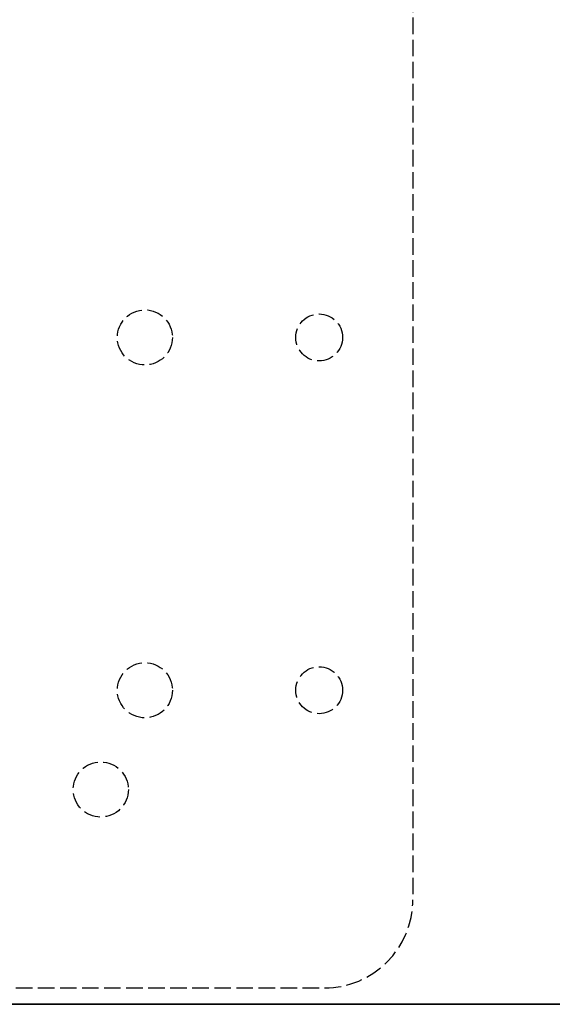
# Model space of a CAD drawing. Header units: millimetres. Extents: x -205 to 205, y 0 to 637.
# Tile 34 of 82: x -153 to -105, y 0 to 89. Entities that reach past the tile are written whole.
import ezdxf

# ---------------------------------------------------------------- set-up
doc = ezdxf.new("R2010")
doc.units = ezdxf.units.MM
doc.header["$LTSCALE"] = 10
doc.linetypes.add('ALLCAD_Strich', pattern=[0.2, 0.15, -0.05])
doc.layers.add('BESCH_KONT_sich_schn_ansi_2d', color=40, linetype='Continuous')
doc.layers.add('BESCH_KONT_sich_schn_grun_2d', color=10, linetype='Continuous')

msp = doc.modelspace()

# ---------------------------------------------------------------- linework, layer by layer
at = {"layer": 'BESCH_KONT_sich_schn_ansi_2d', "linetype": 'ALLCAD_Strich'}
for p, q in [((-172.5, 0, -35.068), (172.5, 0, -35.068)), ((172.5, 0, -34.543), (-172.5, 0, -34.543)), ((-172.5, 0, -47.449), (-63.9, 0, -47.449)), ((-172.5, 0, -48.024), (-63.9, 0, -48.024)), ((172.5, 0, -46.132), (-172.5, 0, -46.132)), ((172.5, 0, -33.045), (-172.5, 0, -33.045)), ((-172.5, 0, -35.147), (172.5, 0, -35.147)), ((172.5, 0, -32.469), (-172.5, 0, -32.469)), ((172.5, 0, -46.053), (-172.5, 0, -46.053)), ((172.5, 0, -46.526), (-172.5, 0, -46.526)), ((172.5, 0, -45.951), (-172.5, 0, -45.951)), ((-172.5, 0, -45.425), (172.5, 0, -45.425)), ((172.5, 0, -34.44), (-172.5, 0, -34.44)), ((172.5, 0, -33.967), (-172.5, 0, -33.967)), ((-63.9, 0, -48.027), (-172.5, 0, -48.027)), ((172.5, 0, -46.527), (-172.5, 0, -46.527)), ((172.5, 0, -33.966), (-172.5, 0, -33.966)), ((-172.5, 0, -34.543), (172.5, 0, -34.543)), ((172.5, 0, -35.068), (-172.5, 0, -35.068)), ((-63.9, 0, -47.449), (-172.5, 0, -47.449)), ((-63.9, 0, -48.024), (-172.5, 0, -48.024)), ((-172.5, 0, -46.132), (172.5, 0, -46.132)), ((172.5, 0, -35.147), (-172.5, 0, -35.147)), ((-172.5, 0, -33.045), (172.5, 0, -33.045)), ((-172.5, 0, -32.469), (172.5, 0, -32.469)), ((-172.5, 0, -46.053), (172.5, 0, -46.053)), ((-172.5, 0, -46.526), (172.5, 0, -46.526)), ((-172.5, 0, -45.951), (172.5, 0, -45.951)), ((172.5, 0, -45.425), (-172.5, 0, -45.425)), ((-172.5, 0, -34.44), (172.5, 0, -34.44)), ((-172.5, 0, -33.967), (172.5, 0, -33.967)), ((-63.9, 0, -48.027), (-172.5, 0, -48.027)), ((172.5, 0, -46.527), (-172.5, 0, -46.527)), ((172.5, 0, -33.966), (-172.5, 0, -33.966)), ((-63.9, 0, -34.579), (-172.45, 0, -34.579)), ((-63.9, 0, -30.27), (-172.45, 0, -30.27)), ((-63.9, 0, -40.595), (-172.45, 0, -40.595)), ((-63.9, 0, -32.775), (-172.45, 0, -32.775)), ((-63.9, 0, -32.766), (-172.45, 0, -32.766)), ((-172.45, 0, -40.719), (-63.9, 0, -40.719)), ((-63.9, 0, -46.861), (-172.45, 0, -46.861)), ((-63.9, 0, -48.418), (-172.45, 0, -48.418)), ((-63.9, 0, -48.27), (-172.45, 0, -48.27)), ((-63.9, 0, -48.269), (-172.45, 0, -48.269)), ((-172.45, 0, -33.135), (-63.9, 0, -33.135)), ((-63.9, 0, -34.569), (-172.45, 0, -34.569)), ((-63.9, 0, -33.941), (-172.45, 0, -33.941)), ((-172.45, 0, -39.928), (-63.9, 0, -39.928)), ((-63.9, 0, -33.045), (-172.45, 0, -33.045)), ((-63.9, 0, -32.469), (-172.45, 0, -32.469)), ((-63.9, 0, -45.348), (-172.45, 0, -45.348)), ((-63.9, 0, -46.475), (-172.45, 0, -46.475)), ((-172.45, 0, -47.91), (-63.9, 0, -47.91)), ((-63.9, 0, -45.918), (-172.45, 0, -45.918)), ((-63.9, 0, -47.95), (-172.45, 0, -47.95)), ((-63.9, 0, -47.439), (-172.45, 0, -47.439)), ((-63.9, 0, -48.27), (-172.45, 0, -48.27)), ((-172.45, 0, -47.953), (-63.9, 0, -47.953)), ((-63.9, 0, -28.914), (-171.2, 0, -28.914)), ((-63.9, 0, -31.411), (-171.2, 0, -31.411)), ((-63.9, 0, -50.766), (-171.2, 0, -50.766)), ((-63.9, 0, -49.562), (-171.2, 0, -49.562)), ((-63.9, 0, -47.065), (-171.2, 0, -47.065)), ((-63.9, 0, -50.77), (-171.2, 0, -50.77)), ((-63.9, 0, -32.466), (-171.2, 0, -32.466)), ((171.2, 0, -45.347), (-171.2, 0, -45.347)), ((171.2, 0, -32.466), (-171.2, 0, -32.466)), ((-171.2, 0, -45.347), (171.2, 0, -45.347)), ((171.2, 0, -32.466), (-171.2, 0, -32.466)), ((-169.2, 0, -2), (-125.2, 0, -2)), ((-169.2, 0), (-125.2, 0)), ((-63.9, 0, -34.362), (-165.365, 0, -34.362)), ((-165.365, 0, -34.362), (165.365, 0, -34.362)), ((165.365, 0, -34.362), (-165.365, 0, -34.362)), ((-63.9, 0, -39.854), (-164.629, 0, -39.854)), ((-148.7, 0), (-148.7, 0, -2)), ((-148, 0, -2), (-148, 0)), ((-144, 0, -2), (-144, 0)), ((-143, 0, -2), (-143, 0)), ((-139, 0, -2), (-139, 0)), ((-127.825, 0, -2), (-127.825, 0)), ((-117.2, 0, -2), (-125.2, 0, -2)), ((-117.2, 0), (-125.2, 0)), ((-125.2, 0), (-125.2, 0, -2)), ((-123.81, 0), (-123.81, 0, -2)), ((-123.71, 0, -2), (-123.71, 0)), ((-123.7, 0, -2), (-123.7, 0)), ((-123.575, 0, -2), (-123.575, 0)), ((-117.2, 0), (-117.2, 0, -2))]:
    msp.add_line(p, q, dxfattribs=at)
at = {"layer": 'BESCH_KONT_sich_schn_grun_2d', "linetype": 'ALLCAD_Strich'}
for p, q in [((-117.2, 109.484), (-117.2, 9.484)), ((-169.2, 1.484), (-125.2, 1.484))]:
    msp.add_line(p, q, dxfattribs=at)
for centre, radius in [((-141.5, 60.484), 2.5), ((-125.7, 60.484), 2.125), ((-141.5, 28.484), 2.5), ((-125.7, 28.484), 2.125), ((-145.5, 19.484), 2.5)]:
    msp.add_circle(centre, radius, dxfattribs=at)
msp.add_arc((-125.2, 9.484), 8, 270, 0, dxfattribs=at)

doc.saveas('drawing.dxf')
